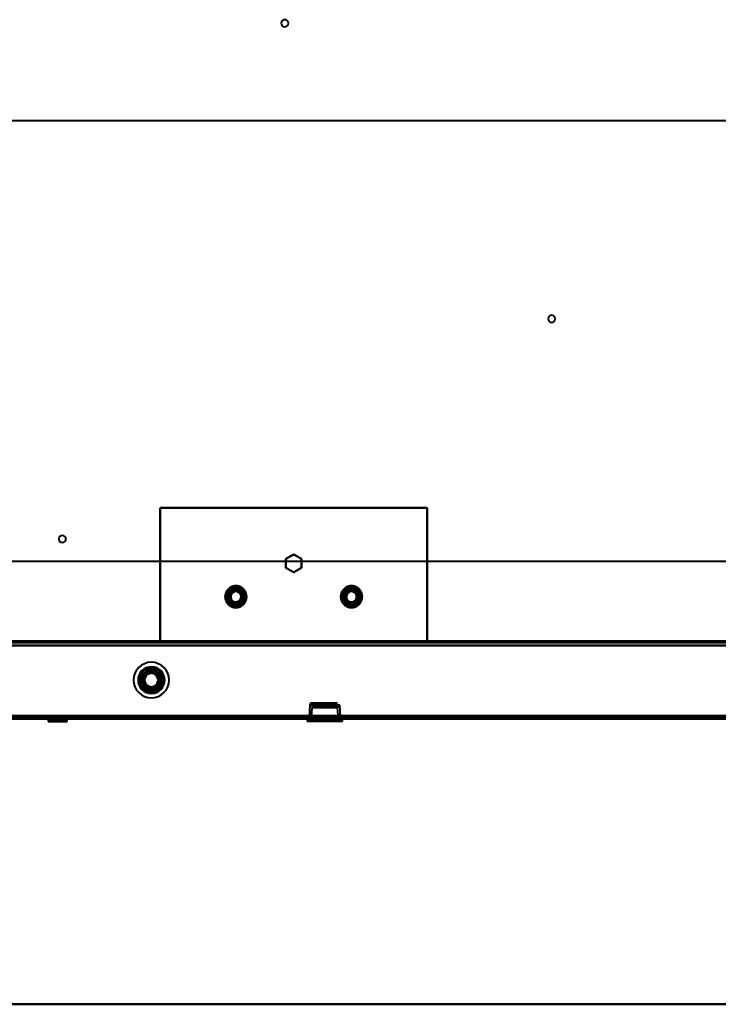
# Model space of a CAD drawing. Header units: millimetres. Extents: x -1352 to 2139, y -120 to 936.
# Tile 36 of 68: x 21 to 335, y 0 to 443. Entities that reach past the tile are written whole.
import ezdxf

# ---------------------------------------------------------------- set-up
doc = ezdxf.new("R2010")
doc.units = ezdxf.units.MM
doc.linetypes.add('Tiret point', pattern=[15.875, 6.35, -4.7625, 0, -4.7625])
for name, color, linetype, lineweight in [('A-FLOR-LEVL', 51, 'Continuous', 30), ('A-GENM', 13, 'Continuous', 40), ('G-IMPT', 8, 'Continuous', 40)]:
    doc.layers.add(name, color=color, linetype=linetype, lineweight=lineweight)

# ---------------------------------------------------------------- blocks, each defined once
blk = doc.blocks.new('NEXA 400 CALQUES_dwg-748074-Avant')
at = {"layer": 'G-IMPT'}
for p, q in [((572.61, 397.43), (-574.16, 397.43)), ((-574.16, 199.31), (572.61, 199.31)), ((498.9, 163.35), (-498.9, 163.35)), ((258.4, 163.35), (258.4, 162.85)), ((258.4, 163.35), (258.4, 162.85)), ((260, 163.35), (258.4, 163.35)), ((260, 163.35), (258.4, 163.35)), ((258.4, 163.35), (261.6, 163.35)), ((258.4, 163.35), (261.6, 163.35)), ((258.4, 163.35), (261.6, 163.35)), ((258.4, 163.35), (261.6, 163.35)), ((260, 162.85), (258.4, 162.85)), ((260, 162.85), (258.4, 162.85)), ((258.4, 162.85), (260, 162.85)), ((258.4, 162.85), (260, 162.85)), ((261.6, 163.35), (260, 163.35)), ((261.6, 163.35), (260, 163.35)), ((261.6, 163.35), (260, 163.35)), ((261.6, 163.35), (260, 163.35)), ((261.6, 162.85), (260, 162.85)), ((261.6, 162.85), (260, 162.85)), ((260, 162.85), (261.6, 162.85)), ((260, 162.85), (261.6, 162.85)), ((261.6, 162.85), (261.6, 163.35)), ((261.6, 162.85), (261.6, 163.35)), ((151.28, 134.59), (150.92, 129.37)), ((158, 134.59), (151.28, 134.59)), ((151.28, 134.59), (164.72, 134.59)), ((151.28, 134.59), (164.72, 134.59)), ((152.22, 133.59), (151.85, 128.35)), ((152.22, 133.59), (158, 133.59)), ((152.22, 133.59), (158, 133.59)), ((163.78, 133.59), (152.22, 133.59)), ((163.78, 133.59), (152.22, 133.59)), ((163.72, 135.52), (152.28, 135.52)), ((163.72, 135.52), (152.28, 135.52)), ((152.28, 135.52), (158, 135.52)), ((153.22, 134.52), (162.78, 134.52)), ((153.22, 134.52), (162.78, 134.52)), ((158, 134.52), (153.22, 134.52)), ((158, 134.52), (153.22, 134.52)), ((158, 135.52), (163.72, 135.52)), ((158, 135.52), (163.72, 135.52)), ((164.72, 134.59), (158, 134.59)), ((164.72, 134.59), (158, 134.59)), ((162.78, 134.52), (158, 134.52)), ((158, 133.59), (163.78, 133.59)), ((164.15, 128.35), (163.78, 133.59)), ((165.08, 129.37), (164.72, 134.59)), ((-498.9, 128.87), (498.9, 128.87)), ((34.63, 128.85), (34.63, 128.17)), ((34.63, 128.85), (37.88, 128.85)), ((37.88, 128.85), (34.63, 128.85)), ((41.13, 128.85), (36.26, 128.85)), ((37.88, 128.85), (41.13, 128.85)), ((39.51, 128.85), (37.88, 128.85)), ((41.13, 128.17), (41.13, 128.85)), ((158, 128.87), (150.12, 128.87)), ((158, 128.87), (150.12, 128.87)), ((150.12, 128.87), (150.12, 128.37)), ((150.12, 128.87), (165.87, 128.87)), ((150.12, 128.87), (165.87, 128.87)), ((150.88, 128.87), (150.85, 128.37)), ((150.88, 128.87), (165.12, 128.87)), ((150.88, 128.87), (165.12, 128.87)), ((165.12, 128.87), (150.88, 128.87)), ((165.12, 128.87), (150.88, 128.87)), ((150.92, 129.37), (165.08, 129.37)), ((150.92, 129.37), (165.08, 129.37)), ((165.08, 129.37), (150.92, 129.37)), ((165.08, 129.37), (150.92, 129.37)), ((165.87, 128.87), (158, 128.87)), ((165.15, 128.37), (165.12, 128.87)), ((165.87, 128.37), (165.87, 128.87)), ((-499.4, 128.37), (499.4, 128.37)), ((-218.4, 128.37), (534.4, 128.37)), ((33.63, 128.37), (33.63, 127.17)), ((33.63, 128.37), (40.01, 128.37)), ((40.01, 128.37), (33.63, 128.37)), ((34.63, 128.17), (33.63, 127.17)), ((33.63, 127.17), (40.01, 127.17)), ((40.01, 127.17), (33.63, 127.17)), ((34.63, 128.17), (39.51, 128.17)), ((39.51, 128.17), (34.63, 128.17)), ((35.76, 128.37), (42.13, 128.37)), ((42.13, 128.37), (35.76, 128.37)), ((35.76, 127.17), (42.13, 127.17)), ((42.13, 127.17), (35.76, 127.17)), ((36.26, 128.17), (41.13, 128.17)), ((41.13, 128.17), (36.26, 128.17)), ((42.13, 127.17), (41.13, 128.17)), ((42.13, 127.17), (42.13, 128.37)), ((150.05, 128.37), (150.05, 127.42)), ((165.95, 128.37), (150.05, 128.37)), ((165.95, 128.37), (150.05, 128.37)), ((150.05, 128.37), (165.95, 128.37)), ((150.05, 128.37), (165.95, 128.37)), ((150.05, 127.42), (165.95, 127.42)), ((150.05, 127.42), (165.95, 127.42)), ((165.95, 127.42), (150.05, 127.42)), ((165.95, 127.42), (150.05, 127.42)), ((150.12, 128.37), (158, 128.37)), ((165.87, 128.37), (150.12, 128.37)), ((165.87, 128.37), (150.12, 128.37)), ((165.15, 128.37), (150.85, 128.37)), ((165.15, 128.37), (150.85, 128.37)), ((150.85, 128.37), (165.15, 128.37)), ((150.85, 128.37), (165.15, 128.37)), ((150.85, 127.42), (158, 127.42)), ((150.85, 127.42), (158, 127.42)), ((165.15, 127.42), (150.85, 127.42)), ((165.15, 127.42), (150.85, 127.42)), ((151.85, 128.35), (164.15, 128.35)), ((151.85, 128.35), (164.15, 128.35)), ((158, 128.35), (151.85, 128.35)), ((158, 128.35), (151.85, 128.35)), ((158, 128.37), (165.87, 128.37)), ((158, 128.37), (165.87, 128.37)), ((164.15, 128.35), (158, 128.35)), ((158, 127.42), (165.15, 127.42)), ((165.95, 127.42), (165.95, 128.37))]:
    blk.add_line(p, q, dxfattribs=at)
at = {"layer": 'G-IMPT', "flags": 128}
for points in [[(204, 223.37), (174, 223.37), (144, 223.37), (114, 223.37), (84, 223.37)], [(84, 223.37), (84, 208.37), (84, 193.37), (84, 178.37), (84, 163.37)], [(84, 223.37), (114, 223.37), (144, 223.37), (174, 223.37), (204, 223.37)], [(204, 223.37), (174, 223.37), (144, 223.37), (114, 223.37), (84, 223.37)], [(84, 163.37), (84, 178.37), (84, 193.37), (84, 208.37), (84, 223.37)], [(84, 223.37), (84, 208.37), (84, 193.37), (84, 178.37), (84, 163.37)], [(84, 163.37), (84, 178.37), (84, 193.37), (84, 208.37), (84, 223.37)], [(84, 223.37), (114, 223.37), (144, 223.37), (174, 223.37), (204, 223.37)], [(204, 163.37), (204, 178.37), (204, 193.37), (204, 208.37), (204, 223.37)], [(204, 223.37), (204, 208.37), (204, 193.37), (204, 178.37), (204, 163.37)], [(204, 163.37), (204, 178.37), (204, 193.37), (204, 208.37), (204, 223.37)], [(204, 223.37), (204, 208.37), (204, 193.37), (204, 178.37), (204, 163.37)], [(144, 202.41), (143.12, 201.91), (142.25, 201.4), (141.37, 200.9), (140.5, 200.39)], [(144, 202.41), (143.12, 201.91), (142.25, 201.4), (141.37, 200.9), (140.5, 200.39)], [(140.5, 200.39), (141.37, 200.9), (142.25, 201.4), (143.12, 201.91), (144, 202.41)], [(140.5, 200.39), (141.37, 200.9), (142.25, 201.4), (143.12, 201.91), (144, 202.41)], [(140.5, 200.39), (140.5, 199.38), (140.5, 198.37), (140.5, 197.36), (140.5, 196.35)], [(140.5, 200.39), (140.5, 199.38), (140.5, 198.37), (140.5, 197.36), (140.5, 196.35)], [(140.5, 196.35), (140.5, 197.36), (140.5, 198.37), (140.5, 199.38), (140.5, 200.39)], [(140.5, 196.35), (140.5, 197.36), (140.5, 198.37), (140.5, 199.38), (140.5, 200.39)], [(147.5, 200.39), (146.62, 200.9), (145.75, 201.4), (144.87, 201.91), (144, 202.41)], [(147.5, 200.39), (146.62, 200.9), (145.75, 201.4), (144.87, 201.91), (144, 202.41)], [(144, 202.41), (144.87, 201.91), (145.75, 201.4), (146.62, 200.9), (147.5, 200.39)], [(144, 202.41), (144.87, 201.91), (145.75, 201.4), (146.62, 200.9), (147.5, 200.39)], [(147.5, 196.35), (147.5, 197.36), (147.5, 198.37), (147.5, 199.38), (147.5, 200.39)], [(147.5, 196.35), (147.5, 197.36), (147.5, 198.37), (147.5, 199.38), (147.5, 200.39)], [(147.5, 200.39), (147.5, 199.38), (147.5, 198.37), (147.5, 197.36), (147.5, 196.35)], [(147.5, 200.39), (147.5, 199.38), (147.5, 198.37), (147.5, 197.36), (147.5, 196.35)], [(140.5, 196.35), (141.37, 195.85), (142.25, 195.34), (143.12, 194.84), (144, 194.33)], [(140.5, 196.35), (141.37, 195.85), (142.25, 195.34), (143.12, 194.84), (144, 194.33)], [(144, 194.33), (143.12, 194.84), (142.25, 195.34), (141.37, 195.85), (140.5, 196.35)], [(144, 194.33), (143.12, 194.84), (142.25, 195.34), (141.37, 195.85), (140.5, 196.35)], [(144, 194.33), (144.87, 194.84), (145.75, 195.34), (146.62, 195.85), (147.5, 196.35)], [(144, 194.33), (144.87, 194.84), (145.75, 195.34), (146.62, 195.85), (147.5, 196.35)], [(147.5, 196.35), (146.62, 195.85), (145.75, 195.34), (144.87, 194.84), (144, 194.33)], [(147.5, 196.35), (146.62, 195.85), (145.75, 195.34), (144.87, 194.84), (144, 194.33)], [(122.24, 180.93), (122.33, 181.1), (122.42, 181.27), (122.5, 181.45), (122.57, 181.63), (122.64, 181.82), (122.7, 182), (122.75, 182.19), (122.79, 182.38), (122.83, 182.58), (122.85, 182.77), (122.87, 182.96), (122.89, 183.16), (122.89, 183.35), (122.89, 183.55), (122.88, 183.75), (122.86, 183.94), (122.83, 184.13), (122.8, 184.33), (122.75, 184.52), (122.7, 184.71), (122.65, 184.89), (122.58, 185.08), (122.51, 185.26), (122.43, 185.44), (122.35, 185.61), (122.25, 185.79), (122.15, 185.96), (122.05, 186.12), (121.93, 186.28), (121.81, 186.43), (121.69, 186.58), (121.56, 186.73), (121.42, 186.87), (121.28, 187), (121.13, 187.13), (120.98, 187.25), (120.82, 187.37), (120.66, 187.48), (120.49, 187.58), (120.32, 187.68), (120.15, 187.77), (119.97, 187.85), (119.79, 187.92), (119.61, 187.99), (119.42, 188.05), (119.23, 188.11), (119.04, 188.15), (118.85, 188.19), (118.66, 188.22), (118.46, 188.24), (118.27, 188.26), (118.07, 188.26), (117.87, 188.26), (117.68, 188.25), (117.48, 188.24), (117.29, 188.21), (117.1, 188.18), (116.91, 188.14), (116.72, 188.09), (116.53, 188.04), (116.34, 187.97), (116.16, 187.9), (115.98, 187.83), (115.8, 187.74), (115.63, 187.65), (115.46, 187.55), (115.3, 187.45), (115.14, 187.34), (114.98, 187.22), (114.83, 187.09), (114.68, 186.97), (114.54, 186.83), (114.41, 186.69), (114.28, 186.54), (114.15, 186.39), (114.03, 186.23), (113.92, 186.07), (113.82, 185.91), (113.76, 185.82)], [(118, 187.41), (117.12, 186.91), (116.25, 186.4), (115.37, 185.9), (114.5, 185.39)], [(114.5, 185.39), (115.37, 185.9), (116.25, 186.4), (117.12, 186.91), (118, 187.41)], [(118, 187.41), (117.12, 186.91), (116.25, 186.4), (115.37, 185.9), (114.5, 185.39)], [(118, 187.41), (117.12, 186.91), (116.25, 186.4), (115.37, 185.9), (114.5, 185.39)], [(114.5, 185.39), (115.37, 185.9), (116.25, 186.4), (117.12, 186.91), (118, 187.41)], [(114.5, 185.39), (115.37, 185.9), (116.25, 186.4), (117.12, 186.91), (118, 187.41)], [(121.5, 185.39), (120.62, 185.9), (119.75, 186.4), (118.87, 186.91), (118, 187.41)], [(118, 187.41), (118, 187.08), (118, 186.75), (118, 186.41), (118, 186.08)], [(118, 186.08), (118, 186.41), (118, 186.75), (118, 187.08), (118, 187.41)], [(118, 187.41), (118.87, 186.91), (119.75, 186.4), (120.62, 185.9), (121.5, 185.39)], [(121.5, 185.39), (120.62, 185.9), (119.75, 186.4), (118.87, 186.91), (118, 187.41)], [(121.5, 185.39), (120.62, 185.9), (119.75, 186.4), (118.87, 186.91), (118, 187.41)], [(118, 187.41), (118.87, 186.91), (119.75, 186.4), (120.62, 185.9), (121.5, 185.39)], [(118, 187.41), (118.87, 186.91), (119.75, 186.4), (120.62, 185.9), (121.5, 185.39)], [(174.24, 180.93), (174.33, 181.1), (174.42, 181.27), (174.5, 181.45), (174.57, 181.63), (174.64, 181.82), (174.7, 182), (174.75, 182.19), (174.79, 182.38), (174.83, 182.58), (174.85, 182.77), (174.87, 182.96), (174.89, 183.16), (174.89, 183.35), (174.89, 183.55), (174.88, 183.75), (174.86, 183.94), (174.83, 184.13), (174.8, 184.33), (174.75, 184.52), (174.7, 184.71), (174.65, 184.89), (174.58, 185.08), (174.51, 185.26), (174.43, 185.44), (174.35, 185.61), (174.25, 185.79), (174.15, 185.96), (174.05, 186.12), (173.93, 186.28), (173.81, 186.43), (173.69, 186.58), (173.56, 186.73), (173.42, 186.87), (173.28, 187), (173.13, 187.13), (172.98, 187.25), (172.82, 187.37), (172.66, 187.48), (172.49, 187.58), (172.32, 187.68), (172.15, 187.77), (171.97, 187.85), (171.79, 187.92), (171.61, 187.99), (171.42, 188.05), (171.23, 188.11), (171.04, 188.15), (170.85, 188.19), (170.66, 188.22), (170.46, 188.24), (170.27, 188.26), (170.07, 188.26), (169.87, 188.26), (169.68, 188.25), (169.48, 188.24), (169.29, 188.21), (169.1, 188.18), (168.91, 188.14), (168.72, 188.09), (168.53, 188.04), (168.34, 187.97), (168.16, 187.9), (167.98, 187.83), (167.8, 187.74), (167.63, 187.65), (167.46, 187.55), (167.3, 187.45), (167.14, 187.34), (166.98, 187.22), (166.83, 187.09), (166.68, 186.97), (166.54, 186.83), (166.41, 186.69), (166.28, 186.54), (166.15, 186.39), (166.03, 186.23), (165.92, 186.07), (165.82, 185.91), (165.76, 185.82)], [(170, 187.41), (169.12, 186.91), (168.25, 186.4), (167.37, 185.9), (166.5, 185.39)], [(166.5, 185.39), (167.37, 185.9), (168.25, 186.4), (169.12, 186.91), (170, 187.41)], [(170, 187.41), (169.12, 186.91), (168.25, 186.4), (167.37, 185.9), (166.5, 185.39)], [(170, 187.41), (169.12, 186.91), (168.25, 186.4), (167.37, 185.9), (166.5, 185.39)], [(166.5, 185.39), (167.37, 185.9), (168.25, 186.4), (169.12, 186.91), (170, 187.41)], [(166.5, 185.39), (167.37, 185.9), (168.25, 186.4), (169.12, 186.91), (170, 187.41)], [(173.5, 185.39), (172.62, 185.9), (171.75, 186.4), (170.87, 186.91), (170, 187.41)], [(170, 187.41), (170, 187.08), (170, 186.75), (170, 186.41), (170, 186.08)], [(170, 186.08), (170, 186.41), (170, 186.75), (170, 187.08), (170, 187.41)], [(170, 187.41), (170.87, 186.91), (171.75, 186.4), (172.62, 185.9), (173.5, 185.39)], [(173.5, 185.39), (172.62, 185.9), (171.75, 186.4), (170.87, 186.91), (170, 187.41)], [(173.5, 185.39), (172.62, 185.9), (171.75, 186.4), (170.87, 186.91), (170, 187.41)], [(170, 187.41), (170.87, 186.91), (171.75, 186.4), (172.62, 185.9), (173.5, 185.39)], [(170, 187.41), (170.87, 186.91), (171.75, 186.4), (172.62, 185.9), (173.5, 185.39)], [(113.76, 185.82), (113.67, 185.65), (113.58, 185.47), (113.5, 185.29), (113.43, 185.11), (113.36, 184.93), (113.3, 184.74), (113.25, 184.55), (113.21, 184.36), (113.17, 184.17), (113.15, 183.98), (113.13, 183.78), (113.11, 183.59), (113.11, 183.39), (113.11, 183.19), (113.12, 183), (113.14, 182.8), (113.17, 182.61), (113.2, 182.42), (113.25, 182.23), (113.3, 182.04), (113.35, 181.85), (113.42, 181.67), (113.49, 181.48), (113.57, 181.31), (113.65, 181.13), (113.75, 180.96), (113.85, 180.79), (113.95, 180.63), (114.07, 180.47), (114.19, 180.31), (114.31, 180.16), (114.44, 180.02), (114.58, 179.88), (114.72, 179.74), (114.87, 179.61), (115.02, 179.49), (115.18, 179.38), (115.34, 179.27), (115.51, 179.16), (115.68, 179.07), (115.85, 178.98), (116.03, 178.9), (116.21, 178.82), (116.39, 178.75), (116.58, 178.69), (116.77, 178.64), (116.96, 178.59), (117.15, 178.56), (117.34, 178.53), (117.54, 178.5), (117.73, 178.49), (117.93, 178.48), (118.13, 178.48), (118.32, 178.49), (118.52, 178.51), (118.71, 178.53), (118.9, 178.57), (119.09, 178.61), (119.28, 178.65), (119.47, 178.71), (119.66, 178.77), (119.84, 178.84), (120.02, 178.92), (120.2, 179), (120.37, 179.09), (120.54, 179.19), (120.7, 179.3), (120.86, 179.41), (121.02, 179.53), (121.17, 179.65), (121.32, 179.78), (121.46, 179.91), (121.59, 180.06), (121.72, 180.2), (121.85, 180.35), (121.97, 180.51), (122.08, 180.67), (122.18, 180.84), (122.24, 180.93)], [(114.5, 185.39), (114.79, 185.23), (115.08, 185.06), (115.37, 184.89), (115.65, 184.73)], [(115.65, 184.73), (115.37, 184.89), (115.08, 185.06), (114.79, 185.23), (114.5, 185.39)], [(114.5, 185.39), (114.5, 184.38), (114.5, 183.37), (114.5, 182.36), (114.5, 181.35)], [(114.5, 181.35), (114.5, 182.36), (114.5, 183.37), (114.5, 184.38), (114.5, 185.39)], [(114.5, 185.39), (114.5, 184.38), (114.5, 183.37), (114.5, 182.36), (114.5, 181.35)], [(114.5, 185.39), (114.5, 184.38), (114.5, 183.37), (114.5, 182.36), (114.5, 181.35)], [(114.5, 181.35), (114.5, 182.36), (114.5, 183.37), (114.5, 184.38), (114.5, 185.39)], [(114.5, 181.35), (114.5, 182.36), (114.5, 183.37), (114.5, 184.38), (114.5, 185.39)], [(114.5, 181.35), (114.79, 181.52), (115.08, 181.68), (115.37, 181.85), (115.65, 182.02)], [(115.65, 182.02), (115.37, 181.85), (115.08, 181.68), (114.79, 181.52), (114.5, 181.35)], [(121.5, 185.39), (121.21, 185.23), (120.92, 185.06), (120.63, 184.89), (120.35, 184.73)], [(120.35, 184.73), (120.63, 184.89), (120.92, 185.06), (121.21, 185.23), (121.5, 185.39)], [(121.5, 181.35), (121.21, 181.52), (120.92, 181.68), (120.63, 181.85), (120.35, 182.02)], [(120.35, 182.02), (120.63, 181.85), (120.92, 181.68), (121.21, 181.52), (121.5, 181.35)], [(121.5, 181.35), (121.5, 182.36), (121.5, 183.37), (121.5, 184.38), (121.5, 185.39)], [(121.5, 185.39), (121.5, 184.38), (121.5, 183.37), (121.5, 182.36), (121.5, 181.35)], [(121.5, 181.35), (121.5, 182.36), (121.5, 183.37), (121.5, 184.38), (121.5, 185.39)], [(121.5, 181.35), (121.5, 182.36), (121.5, 183.37), (121.5, 184.38), (121.5, 185.39)], [(121.5, 185.39), (121.5, 184.38), (121.5, 183.37), (121.5, 182.36), (121.5, 181.35)], [(121.5, 185.39), (121.5, 184.38), (121.5, 183.37), (121.5, 182.36), (121.5, 181.35)], [(165.76, 185.82), (165.67, 185.65), (165.58, 185.47), (165.5, 185.29), (165.43, 185.11), (165.36, 184.93), (165.3, 184.74), (165.25, 184.55), (165.21, 184.36), (165.17, 184.17), (165.15, 183.98), (165.13, 183.78), (165.11, 183.59), (165.11, 183.39), (165.11, 183.19), (165.12, 183), (165.14, 182.8), (165.17, 182.61), (165.2, 182.42), (165.25, 182.23), (165.3, 182.04), (165.35, 181.85), (165.42, 181.67), (165.49, 181.48), (165.57, 181.31), (165.65, 181.13), (165.75, 180.96), (165.85, 180.79), (165.95, 180.63), (166.07, 180.47), (166.19, 180.31), (166.31, 180.16), (166.44, 180.02), (166.58, 179.88), (166.72, 179.74), (166.87, 179.61), (167.02, 179.49), (167.18, 179.38), (167.34, 179.27), (167.51, 179.16), (167.68, 179.07), (167.85, 178.98), (168.03, 178.9), (168.21, 178.82), (168.39, 178.75), (168.58, 178.69), (168.77, 178.64), (168.96, 178.59), (169.15, 178.56), (169.34, 178.53), (169.54, 178.5), (169.73, 178.49), (169.93, 178.48), (170.13, 178.48), (170.32, 178.49), (170.52, 178.51), (170.71, 178.53), (170.9, 178.57), (171.09, 178.61), (171.28, 178.65), (171.47, 178.71), (171.66, 178.77), (171.84, 178.84), (172.02, 178.92), (172.2, 179), (172.37, 179.09), (172.54, 179.19), (172.7, 179.3), (172.86, 179.41), (173.02, 179.53), (173.17, 179.65), (173.32, 179.78), (173.46, 179.91), (173.59, 180.06), (173.72, 180.2), (173.85, 180.35), (173.97, 180.51), (174.08, 180.67), (174.18, 180.84), (174.24, 180.93)], [(166.5, 185.39), (166.79, 185.23), (167.08, 185.06), (167.37, 184.89), (167.65, 184.73)], [(167.65, 184.73), (167.37, 184.89), (167.08, 185.06), (166.79, 185.23), (166.5, 185.39)], [(166.5, 185.39), (166.5, 184.38), (166.5, 183.37), (166.5, 182.36), (166.5, 181.35)], [(166.5, 181.35), (166.5, 182.36), (166.5, 183.37), (166.5, 184.38), (166.5, 185.39)], [(166.5, 185.39), (166.5, 184.38), (166.5, 183.37), (166.5, 182.36), (166.5, 181.35)], [(166.5, 185.39), (166.5, 184.38), (166.5, 183.37), (166.5, 182.36), (166.5, 181.35)], [(166.5, 181.35), (166.5, 182.36), (166.5, 183.37), (166.5, 184.38), (166.5, 185.39)], [(166.5, 181.35), (166.5, 182.36), (166.5, 183.37), (166.5, 184.38), (166.5, 185.39)], [(166.5, 181.35), (166.79, 181.52), (167.08, 181.68), (167.37, 181.85), (167.65, 182.02)], [(167.65, 182.02), (167.37, 181.85), (167.08, 181.68), (166.79, 181.52), (166.5, 181.35)], [(173.5, 185.39), (173.21, 185.23), (172.92, 185.06), (172.63, 184.89), (172.35, 184.73)], [(172.35, 184.73), (172.63, 184.89), (172.92, 185.06), (173.21, 185.23), (173.5, 185.39)], [(173.5, 181.35), (173.21, 181.52), (172.92, 181.68), (172.63, 181.85), (172.35, 182.02)], [(172.35, 182.02), (172.63, 181.85), (172.92, 181.68), (173.21, 181.52), (173.5, 181.35)], [(173.5, 181.35), (173.5, 182.36), (173.5, 183.37), (173.5, 184.38), (173.5, 185.39)], [(173.5, 185.39), (173.5, 184.38), (173.5, 183.37), (173.5, 182.36), (173.5, 181.35)], [(173.5, 181.35), (173.5, 182.36), (173.5, 183.37), (173.5, 184.38), (173.5, 185.39)], [(173.5, 181.35), (173.5, 182.36), (173.5, 183.37), (173.5, 184.38), (173.5, 185.39)], [(173.5, 185.39), (173.5, 184.38), (173.5, 183.37), (173.5, 182.36), (173.5, 181.35)], [(173.5, 185.39), (173.5, 184.38), (173.5, 183.37), (173.5, 182.36), (173.5, 181.35)], [(114.5, 181.35), (115.37, 180.85), (116.25, 180.34), (117.12, 179.84), (118, 179.33)], [(118, 179.33), (117.12, 179.84), (116.25, 180.34), (115.37, 180.85), (114.5, 181.35)], [(114.5, 181.35), (115.37, 180.85), (116.25, 180.34), (117.12, 179.84), (118, 179.33)], [(114.5, 181.35), (115.37, 180.85), (116.25, 180.34), (117.12, 179.84), (118, 179.33)], [(118, 179.33), (117.12, 179.84), (116.25, 180.34), (115.37, 180.85), (114.5, 181.35)], [(118, 179.33), (117.12, 179.84), (116.25, 180.34), (115.37, 180.85), (114.5, 181.35)], [(118, 179.33), (118.87, 179.84), (119.75, 180.34), (120.62, 180.85), (121.5, 181.35)], [(121.5, 181.35), (120.62, 180.85), (119.75, 180.34), (118.87, 179.84), (118, 179.33)], [(118, 179.33), (118.87, 179.84), (119.75, 180.34), (120.62, 180.85), (121.5, 181.35)], [(118, 179.33), (118.87, 179.84), (119.75, 180.34), (120.62, 180.85), (121.5, 181.35)], [(121.5, 181.35), (120.62, 180.85), (119.75, 180.34), (118.87, 179.84), (118, 179.33)], [(121.5, 181.35), (120.62, 180.85), (119.75, 180.34), (118.87, 179.84), (118, 179.33)], [(118, 180.66), (118, 180.33), (118, 180), (118, 179.66), (118, 179.33)], [(118, 179.33), (118, 179.66), (118, 180), (118, 180.33), (118, 180.66)], [(166.5, 181.35), (167.37, 180.85), (168.25, 180.34), (169.12, 179.84), (170, 179.33)], [(170, 179.33), (169.12, 179.84), (168.25, 180.34), (167.37, 180.85), (166.5, 181.35)], [(166.5, 181.35), (167.37, 180.85), (168.25, 180.34), (169.12, 179.84), (170, 179.33)], [(166.5, 181.35), (167.37, 180.85), (168.25, 180.34), (169.12, 179.84), (170, 179.33)], [(170, 179.33), (169.12, 179.84), (168.25, 180.34), (167.37, 180.85), (166.5, 181.35)], [(170, 179.33), (169.12, 179.84), (168.25, 180.34), (167.37, 180.85), (166.5, 181.35)], [(170, 179.33), (170.87, 179.84), (171.75, 180.34), (172.62, 180.85), (173.5, 181.35)], [(173.5, 181.35), (172.62, 180.85), (171.75, 180.34), (170.87, 179.84), (170, 179.33)], [(170, 179.33), (170.87, 179.84), (171.75, 180.34), (172.62, 180.85), (173.5, 181.35)], [(170, 179.33), (170.87, 179.84), (171.75, 180.34), (172.62, 180.85), (173.5, 181.35)], [(173.5, 181.35), (172.62, 180.85), (171.75, 180.34), (170.87, 179.84), (170, 179.33)], [(173.5, 181.35), (172.62, 180.85), (171.75, 180.34), (170.87, 179.84), (170, 179.33)], [(170, 180.66), (170, 180.33), (170, 180), (170, 179.66), (170, 179.33)], [(170, 179.33), (170, 179.66), (170, 180), (170, 180.33), (170, 180.66)], [(-499.4, 161.37), (-249.7, 161.37), (0, 161.37), (249.7, 161.37), (499.4, 161.37)], [(499.4, 161.37), (249.7, 161.37), (0, 161.37), (-249.7, 161.37), (-499.4, 161.37)], [(-498.9, 163.35), (-249.45, 163.35), (0, 163.35), (249.45, 163.35), (498.9, 163.35)], [(498.9, 163.35), (249.45, 163.35), (0, 163.35), (-249.45, 163.35), (-498.9, 163.35)], [(498.9, 163.35), (249.45, 163.35), (0, 163.35), (-249.45, 163.35), (-498.9, 163.35)], [(-498.9, 163.35), (-249.45, 163.35), (0, 163.35), (249.45, 163.35), (498.9, 163.35)], [(498.9, 162.75), (249.45, 162.75), (0, 162.75), (-249.45, 162.75), (-498.9, 162.75)], [(-498.9, 162.75), (-249.45, 162.75), (0, 162.75), (249.45, 162.75), (498.9, 162.75)], [(-498.9, 162.75), (-249.45, 162.75), (0, 162.75), (249.45, 162.75), (498.9, 162.75)], [(498.9, 162.75), (249.45, 162.75), (0, 162.75), (-249.45, 162.75), (-498.9, 162.75)], [(-498.9, 161.37), (-249.45, 161.37), (0, 161.37), (249.45, 161.37), (498.9, 161.37)], [(498.9, 161.37), (249.45, 161.37), (0, 161.37), (-249.45, 161.37), (-498.9, 161.37)], [(-498.9, 161.37), (-249.45, 161.37), (0, 161.37), (249.45, 161.37), (498.9, 161.37)], [(-498.9, 161.37), (-249.45, 161.37), (0, 161.37), (249.45, 161.37), (498.9, 161.37)], [(498.9, 161.37), (249.45, 161.37), (0, 161.37), (-249.45, 161.37), (-498.9, 161.37)], [(498.9, 161.37), (249.45, 161.37), (0, 161.37), (-249.45, 161.37), (-498.9, 161.37)], [(84, 163.37), (114, 163.37), (144, 163.37), (174, 163.37), (204, 163.37)], [(204, 163.37), (174, 163.37), (144, 163.37), (114, 163.37), (84, 163.37)], [(84, 163.37), (114, 163.37), (144, 163.37), (174, 163.37), (204, 163.37)], [(204, 163.37), (174, 163.37), (144, 163.37), (114, 163.37), (84, 163.37)], [(77.98, 149.37), (77.47, 148.5), (76.97, 147.62), (76.46, 146.75), (75.96, 145.87)], [(77.98, 149.37), (77.47, 148.5), (76.97, 147.62), (76.46, 146.75), (75.96, 145.87)], [(75.96, 145.87), (76.46, 146.75), (76.97, 147.62), (77.47, 148.5), (77.98, 149.37)], [(75.96, 145.87), (76.46, 146.75), (76.97, 147.62), (77.47, 148.5), (77.98, 149.37)], [(82.02, 149.37), (81.01, 149.37), (80, 149.37), (78.99, 149.37), (77.98, 149.37)], [(82.02, 149.37), (81.01, 149.37), (80, 149.37), (78.99, 149.37), (77.98, 149.37)], [(77.98, 149.37), (78.99, 149.37), (80, 149.37), (81.01, 149.37), (82.02, 149.37)], [(77.98, 149.37), (78.99, 149.37), (80, 149.37), (81.01, 149.37), (82.02, 149.37)], [(84.04, 145.87), (83.54, 146.75), (83.03, 147.62), (82.53, 148.5), (82.02, 149.37)], [(84.04, 145.87), (83.54, 146.75), (83.03, 147.62), (82.53, 148.5), (82.02, 149.37)], [(82.02, 149.37), (82.53, 148.5), (83.03, 147.62), (83.54, 146.75), (84.04, 145.87)], [(82.02, 149.37), (82.53, 148.5), (83.03, 147.62), (83.54, 146.75), (84.04, 145.87)], [(75.96, 145.87), (76.46, 145), (76.97, 144.12), (77.47, 143.25), (77.98, 142.37)], [(75.96, 145.87), (76.46, 145), (76.97, 144.12), (77.47, 143.25), (77.98, 142.37)], [(77.98, 142.37), (77.47, 143.25), (76.97, 144.12), (76.46, 145), (75.96, 145.87)], [(77.98, 142.37), (77.47, 143.25), (76.97, 144.12), (76.46, 145), (75.96, 145.87)], [(77.98, 142.37), (78.99, 142.37), (80, 142.37), (81.01, 142.37), (82.02, 142.37)], [(77.98, 142.37), (78.99, 142.37), (80, 142.37), (81.01, 142.37), (82.02, 142.37)], [(82.02, 142.37), (81.01, 142.37), (80, 142.37), (78.99, 142.37), (77.98, 142.37)], [(82.02, 142.37), (81.01, 142.37), (80, 142.37), (78.99, 142.37), (77.98, 142.37)], [(82.02, 142.37), (82.53, 143.25), (83.03, 144.12), (83.54, 145), (84.04, 145.87)], [(82.02, 142.37), (82.53, 143.25), (83.03, 144.12), (83.54, 145), (84.04, 145.87)], [(84.04, 145.87), (83.54, 145), (83.03, 144.12), (82.53, 143.25), (82.02, 142.37)], [(84.04, 145.87), (83.54, 145), (83.03, 144.12), (82.53, 143.25), (82.02, 142.37)], [(152.27, 135.52), (152.1, 135.51), (151.95, 135.46), (151.82, 135.41), (151.6, 135.26), (151.47, 135.11), (151.39, 134.98), (151.32, 134.78), (151.28, 134.59)], [(162.8, 134.52), (162.97, 134.51), (163.12, 134.46), (163.25, 134.41), (163.46, 134.26), (163.6, 134.11), (163.67, 133.98), (163.75, 133.78), (163.78, 133.59)], [(-499.4, 128.97), (-249.7, 128.97), (0, 128.97), (249.7, 128.97), (499.4, 128.97)], [(499.4, 128.97), (249.7, 128.97), (0, 128.97), (-249.7, 128.97), (-499.4, 128.97)], [(-499.4, 128.97), (-249.7, 128.97), (0, 128.97), (249.7, 128.97), (499.4, 128.97)], [(499.4, 128.97), (249.7, 128.97), (0, 128.97), (-249.7, 128.97), (-499.4, 128.97)], [(499.4, 128.97), (249.7, 128.97), (0, 128.97), (-249.7, 128.97), (-499.4, 128.97)], [(-499.4, 128.97), (-249.7, 128.97), (0, 128.97), (249.7, 128.97), (499.4, 128.97)], [(-499.4, 128.97), (-249.7, 128.97), (0, 128.97), (249.7, 128.97), (499.4, 128.97)], [(-499.4, 128.97), (-249.7, 128.97), (0, 128.97), (249.7, 128.97), (499.4, 128.97)], [(499.4, 128.97), (249.7, 128.97), (0, 128.97), (-249.7, 128.97), (-499.4, 128.97)], [(-499.4, 128.87), (-249.7, 128.87), (0, 128.87), (249.7, 128.87), (499.4, 128.87)], [(499.4, 128.87), (249.7, 128.87), (0, 128.87), (-249.7, 128.87), (-499.4, 128.87)], [(499.4, 128.87), (249.7, 128.87), (0, 128.87), (-249.7, 128.87), (-499.4, 128.87)], [(-499, 129.37), (-249.5, 129.37), (0, 129.37), (249.5, 129.37), (499, 129.37)], [(499, 129.37), (249.5, 129.37), (0, 129.37), (-249.5, 129.37), (-499, 129.37)], [(499, 128.87), (249.5, 128.87), (0, 128.87), (-249.5, 128.87), (-499, 128.87)], [(-499, 128.87), (-249.5, 128.87), (0, 128.87), (249.5, 128.87), (499, 128.87)], [(499, 128.87), (249.5, 128.87), (0, 128.87), (-249.5, 128.87), (-499, 128.87)], [(-499, 128.87), (-249.5, 128.87), (0, 128.87), (249.5, 128.87), (499, 128.87)], [(-498.9, 129.85), (-249.45, 129.85), (0, 129.85), (249.45, 129.85), (498.9, 129.85)], [(498.9, 129.85), (249.45, 129.85), (0, 129.85), (-249.45, 129.85), (-498.9, 129.85)], [(498.9, 129.85), (249.45, 129.85), (0, 129.85), (-249.45, 129.85), (-498.9, 129.85)], [(-498.9, 129.85), (-249.45, 129.85), (0, 129.85), (249.45, 129.85), (498.9, 129.85)], [(-498.9, 129.85), (-249.45, 129.85), (0, 129.85), (249.45, 129.85), (498.9, 129.85)], [(498.9, 129.85), (249.45, 129.85), (0, 129.85), (-249.45, 129.85), (-498.9, 129.85)], [(498.9, 129.85), (249.45, 129.85), (0, 129.85), (-249.45, 129.85), (-498.9, 129.85)], [(-498.9, 129.85), (-249.45, 129.85), (0, 129.85), (249.45, 129.85), (498.9, 129.85)], [(498.9, 129.47), (249.45, 129.47), (0, 129.47), (-249.45, 129.47), (-498.9, 129.47)], [(-498.9, 129.47), (-249.45, 129.47), (0, 129.47), (249.45, 129.47), (498.9, 129.47)], [(498.9, 129.37), (249.45, 129.37), (0, 129.37), (-249.45, 129.37), (-498.9, 129.37)], [(-498.9, 129.37), (-249.45, 129.37), (0, 129.37), (249.45, 129.37), (498.9, 129.37)], [(-498.9, 128.87), (-249.45, 128.87), (0, 128.87), (249.45, 128.87), (498.9, 128.87)], [(498.9, 128.87), (249.45, 128.87), (0, 128.87), (-249.45, 128.87), (-498.9, 128.87)], [(-498.9, 128.87), (-249.45, 128.87), (0, 128.87), (249.45, 128.87), (498.9, 128.87)], [(498.9, 128.87), (249.45, 128.87), (0, 128.87), (-249.45, 128.87), (-498.9, 128.87)], [(-498.9, 128.87), (-249.45, 128.87), (0, 128.87), (249.45, 128.87), (498.9, 128.87)], [(498.9, 128.87), (249.45, 128.87), (0, 128.87), (-249.45, 128.87), (-498.9, 128.87)], [(534.4, 128.97), (346.2, 128.97), (158, 128.97), (-30.2, 128.97), (-218.4, 128.97)], [(534.4, 128.97), (346.2, 128.97), (158, 128.97), (-30.2, 128.97), (-218.4, 128.97)], [(-218.4, 128.97), (-30.2, 128.97), (158, 128.97), (346.2, 128.97), (534.4, 128.97)], [(-218.4, 128.87), (-30.2, 128.87), (158, 128.87), (346.2, 128.87), (534.4, 128.87)], [(-217.9, 129.47), (-29.95, 129.47), (158, 129.47), (345.95, 129.47), (533.9, 129.47)], [(533.9, 129.47), (345.95, 129.47), (158, 129.47), (-29.95, 129.47), (-217.9, 129.47)], [(-217.9, 129.47), (-29.95, 129.47), (158, 129.47), (345.95, 129.47), (533.9, 129.47)], [(533.9, 129.37), (345.95, 129.37), (158, 129.37), (-29.95, 129.37), (-217.9, 129.37)], [(533.9, 129.37), (345.95, 129.37), (158, 129.37), (-29.95, 129.37), (-217.9, 129.37)], [(-217.9, 129.37), (-29.95, 129.37), (158, 129.37), (345.95, 129.37), (533.9, 129.37)], [(533.9, 128.87), (345.95, 128.87), (158, 128.87), (-29.95, 128.87), (-217.9, 128.87)], [(-217.9, 128.87), (-29.95, 128.87), (158, 128.87), (345.95, 128.87), (533.9, 128.87)], [(533.9, 128.87), (345.95, 128.87), (158, 128.87), (-29.95, 128.87), (-217.9, 128.87)], [(-217.9, 128.87), (-29.95, 128.87), (158, 128.87), (345.95, 128.87), (533.9, 128.87)], [(-217.9, 128.87), (-29.95, 128.87), (158, 128.87), (345.95, 128.87), (533.9, 128.87)], [(533.9, 128.87), (345.95, 128.87), (158, 128.87), (-29.95, 128.87), (-217.9, 128.87)], [(499.4, 128.37), (249.7, 128.37), (0, 128.37), (-249.7, 128.37), (-499.4, 128.37)], [(-499.4, 128.37), (-249.7, 128.37), (0, 128.37), (249.7, 128.37), (499.4, 128.37)], [(-355.2, 128.37), (-177.6, 128.37), (0, 128.37), (177.6, 128.37), (355.2, 128.37)], [(355.2, 128.37), (177.6, 128.37), (0, 128.37), (-177.6, 128.37), (-355.2, 128.37)], [(355.2, 128.37), (177.6, 128.37), (0, 128.37), (-177.6, 128.37), (-355.2, 128.37)], [(355.2, 128.37), (177.6, 128.37), (0, 128.37), (-177.6, 128.37), (-355.2, 128.37)], [(-355.2, 128.37), (-177.6, 128.37), (0, 128.37), (177.6, 128.37), (355.2, 128.37)], [(-355.2, 128.37), (-177.6, 128.37), (0, 128.37), (177.6, 128.37), (355.2, 128.37)], [(534.4, 128.37), (346.2, 128.37), (158, 128.37), (-30.2, 128.37), (-218.4, 128.37)], [(-218.4, 128.37), (-30.2, 128.37), (158, 128.37), (346.2, 128.37), (534.4, 128.37)], [(534.4, 128.37), (346.2, 128.37), (158, 128.37), (-30.2, 128.37), (-218.4, 128.37)], [(-218.4, 128.37), (-30.2, 128.37), (158, 128.37), (346.2, 128.37), (534.4, 128.37)], [(164.15, 128.35), (164.18, 128.18), (164.23, 128.03), (164.3, 127.9), (164.46, 127.69), (164.62, 127.57), (164.76, 127.5), (164.96, 127.44), (165.13, 127.42)]]:
    blk.add_lwpolyline(points, dxfattribs=at)
at = {"layer": 'G-IMPT'}
for centre, radius, start, end in [((140, 441.37), 1.6, 90, 270), ((140, 441.37), 1.6, 90, 270), ((140, 441.37), 1.6, 90, 270), ((140, 441.37), 1.6, 0, 180), ((140, 441.37), 1.6, 180, 0), ((140, 441.37), 1.6, 270, 90), ((140, 441.37), 1.6, 270, 90), ((140, 441.37), 1.6, 0, 90), ((140, 441.37), 1.6, 270, 0), ((260, 308.37), 1.6, 90, 270), ((260, 308.37), 1.6, 90, 270), ((260, 308.37), 1.6, 90, 270), ((260, 308.37), 1.6, 0, 180), ((260, 308.37), 1.6, 180, 0), ((260, 308.37), 1.6, 270, 90), ((260, 308.37), 1.6, 270, 90), ((260, 308.37), 1.6, 0, 90), ((260, 308.37), 1.6, 270, 0), ((40, 209.35), 1.6, 90, 270), ((40, 209.35), 1.6, 90, 270), ((40, 209.35), 1.6, 90, 270), ((40, 209.35), 1.6, 0, 180), ((40, 209.35), 1.6, 180, 0), ((40, 209.35), 1.6, 270, 90), ((40, 209.35), 1.6, 270, 90), ((40, 209.35), 1.6, 0, 90), ((40, 209.35), 1.6, 270, 0), ((118, 183.37), 4.25, 330, 150), ((118, 183.37), 4.25, 330, 150), ((118, 183.37), 4.25, 330, 150), ((118, 183.37), 4.25, 330, 150), ((118, 183.37), 4.1, 60, 150), ((118, 183.37), 4.1, 60, 150), ((118, 183.37), 3.25, 60, 240), ((118, 183.37), 3, 60, 240), ((118, 183.37), 3, 60, 240), ((118, 183.37), 3, 60, 240), ((118, 183.37), 3.25, 60, 150), ((118, 183.37), 3.25, 330, 150), ((118, 183.37), 3.25, 330, 150), ((118, 183.37), 3, 330, 150), ((118, 183.37), 3.25, 240, 60), ((118, 183.37), 3.25, 330, 60), ((118, 183.37), 4.1, 330, 60), ((118, 183.37), 4.1, 330, 60), ((170, 183.37), 4.25, 330, 150), ((170, 183.37), 4.25, 330, 150), ((170, 183.37), 4.25, 330, 150), ((170, 183.37), 4.25, 330, 150), ((170, 183.37), 4.1, 60, 150), ((170, 183.37), 4.1, 60, 150), ((170, 183.37), 3.25, 60, 240), ((170, 183.37), 3, 60, 240), ((170, 183.37), 3, 60, 240), ((170, 183.37), 3, 60, 240), ((170, 183.37), 3.25, 60, 150), ((170, 183.37), 3.25, 330, 150), ((170, 183.37), 3.25, 330, 150), ((170, 183.37), 3, 330, 150), ((170, 183.37), 3.25, 240, 60), ((170, 183.37), 3.25, 330, 60), ((170, 183.37), 4.1, 330, 60), ((170, 183.37), 4.1, 330, 60), ((118, 183.37), 4.25, 150, 330), ((118, 183.37), 4.25, 150, 330), ((118, 183.37), 4.25, 150, 330), ((118, 183.37), 4.25, 150, 330), ((118, 183.37), 4.1, 150, 330), ((118, 183.37), 4.1, 150, 330), ((118, 183.37), 3.25, 150, 330), ((118, 183.37), 3.25, 150, 330), ((118, 183.37), 3.25, 150, 330), ((118, 183.37), 3, 150, 330), ((118, 183.37), 2.55, 150, 330), ((118, 183.37), 2.55, 150, 330), ((118, 183.37), 2.55, 150, 330), ((118, 183.37), 2.55, 150, 330), ((118, 183.37), 2.33, 5.716, 185.716), ((118, 183.37), 2.33, 5.716, 185.716), ((118, 183.37), 2.33, 5.716, 185.716), ((118, 183.37), 2.33, 5.716, 185.716), ((118, 183.37), 2.33, 185.716, 5.716), ((118, 183.37), 2.33, 185.716, 5.716), ((118, 183.37), 2.33, 185.716, 5.716), ((118, 183.37), 2.33, 185.716, 5.716), ((118, 183.37), 2.55, 330, 150), ((118, 183.37), 2.55, 330, 150), ((118, 183.37), 2.55, 330, 150), ((118, 183.37), 2.55, 330, 150), ((118, 183.37), 3, 240, 60), ((118, 183.37), 3, 240, 60), ((118, 183.37), 3, 240, 330), ((118, 183.37), 3, 330, 60), ((170, 183.37), 4.25, 150, 330), ((170, 183.37), 4.25, 150, 330), ((170, 183.37), 4.25, 150, 330), ((170, 183.37), 4.25, 150, 330), ((170, 183.37), 4.1, 150, 330), ((170, 183.37), 4.1, 150, 330), ((170, 183.37), 3.25, 150, 330), ((170, 183.37), 3.25, 150, 330), ((170, 183.37), 3.25, 150, 330), ((170, 183.37), 3, 150, 330), ((170, 183.37), 2.55, 150, 330), ((170, 183.37), 2.55, 150, 330), ((170, 183.37), 2.55, 150, 330), ((170, 183.37), 2.55, 150, 330), ((170, 183.37), 2.33, 5.716, 185.716), ((170, 183.37), 2.33, 5.716, 185.716), ((170, 183.37), 2.33, 5.716, 185.716), ((170, 183.37), 2.33, 5.716, 185.716), ((170, 183.37), 2.33, 185.716, 5.716), ((170, 183.37), 2.33, 185.716, 5.716), ((170, 183.37), 2.33, 185.716, 5.716), ((170, 183.37), 2.33, 185.716, 5.716), ((170, 183.37), 2.55, 330, 150), ((170, 183.37), 2.55, 330, 150), ((170, 183.37), 2.55, 330, 150), ((170, 183.37), 2.55, 330, 150), ((170, 183.37), 3, 240, 60), ((170, 183.37), 3, 240, 60), ((170, 183.37), 3, 240, 330), ((170, 183.37), 3, 330, 60), ((80, 145.87), 8, 360, 180), ((80, 145.87), 8, 360, 180), ((80, 145.87), 8, 0, 180), ((80, 145.87), 8, 90, 270), ((80, 145.87), 8, 90, 270), ((80, 145.87), 8, 360, 180), ((80, 145.87), 8, 90, 270), ((80, 145.87), 8, 90, 270), ((80, 145.87), 6, 0, 180), ((80, 145.87), 6, 0, 180), ((80, 145.87), 6, 0, 180), ((80, 145.87), 6, 360, 180), ((80, 145.87), 6, 360, 180), ((80, 145.87), 6, 360, 180), ((80, 145.87), 6, 360, 180), ((80, 145.87), 5.97, 90, 270), ((80, 145.87), 5.97, 90, 270), ((80, 145.87), 5.97, 90, 270), ((80, 145.87), 5.47, 90, 270), ((80, 145.87), 5.47, 90, 270), ((80, 145.87), 8, 360, 90), ((80, 145.87), 8, 0, 90), ((80, 145.87), 8, 360, 90), ((80, 145.87), 8, 0, 90), ((80, 145.87), 5.98, 270, 90), ((80, 145.87), 5.97, 270, 90), ((80, 145.87), 5.98, 270, 90), ((80, 145.87), 5.48, 270, 90), ((80, 145.87), 5.48, 270, 90), ((80, 145.87), 4.7, 90, 270), ((80, 145.87), 4.7, 90, 270), ((80, 145.87), 4.5, 360, 180), ((80, 145.87), 4.5, 90, 270), ((80, 145.87), 4.5, 90, 270), ((80, 145.87), 4.5, 90, 270), ((80, 145.87), 4.5, 90, 270), ((80, 145.87), 4.5, 90, 180), ((80, 145.87), 4.5, 90, 270), ((80, 145.87), 4.5, 0, 180), ((80, 145.87), 4.25, 0, 180), ((80, 145.87), 4.25, 0, 180), ((80, 145.87), 4.25, 0, 180), ((80, 145.87), 4.25, 360, 180), ((80, 145.87), 4, 90, 270), ((80, 145.87), 4, 90, 255.2828), ((80, 145.87), 4, 75.2828, 255.2828), ((80, 145.87), 4, 75.2828, 255.2828), ((80, 145.87), 4, 90, 270), ((80, 145.87), 4, 75.2828, 180), ((80, 145.87), 4, 75.2828, 255.2828), ((80, 145.87), 4, 75.2828, 180), ((80, 145.87), 3.5, 75.2828, 255.2828), ((80, 145.87), 3.5, 75.2828, 255.2828), ((80, 145.87), 3.25, 360, 180), ((80, 145.87), 3.25, 0, 180), ((80, 145.87), 3.25, 360, 180), ((80, 145.87), 3.25, 0, 180), ((80, 145.87), 3.05, 90, 270), ((80, 145.87), 3.05, 75.2828, 255.2828), ((80, 145.87), 3.05, 75.2828, 255.2828), ((80, 145.87), 3.05, 75.2828, 255.2828), ((80, 145.87), 3.05, 90, 255.2828), ((80, 145.87), 3.05, 90, 270), ((80, 145.87), 3.05, 165.2828, 345.2828), ((80, 145.87), 3.05, 165.2828, 345.2828), ((80, 145.87), 3.05, 345.2828, 165.2828), ((80, 145.87), 3.05, 345.2828, 165.2828), ((80, 145.87), 4, 255.2828, 75.2828), ((80, 145.87), 4, 255.2828, 75.2828), ((80, 145.87), 4, 255.2828, 75.2828), ((80, 145.87), 4, 255.2828, 75.2828), ((80, 145.87), 4, 255.2828, 75.2828), ((80, 145.87), 3.5, 255.2828, 75.2828), ((80, 145.87), 3.5, 255.2828, 75.2828), ((80, 145.87), 3.05, 255.2828, 75.2828), ((80, 145.87), 4.7, 270, 90), ((80, 145.87), 4.7, 270, 90), ((80, 145.87), 4.5, 270, 90), ((80, 145.87), 4.5, 0, 90), ((80, 145.87), 4.5, 270, 90), ((80, 145.87), 4.5, 270, 90), ((80, 145.87), 4.5, 270, 90), ((80, 145.87), 4.5, 270, 90), ((80, 145.87), 4, 270, 90), ((80, 145.87), 4, 75.2828, 90), ((80, 145.87), 4, 270, 90), ((80, 145.87), 4, 270, 75.2828), ((80, 145.87), 3.05, 270, 90), ((80, 145.87), 3.05, 75.2828, 90), ((80, 145.87), 3.05, 270, 90), ((80, 145.87), 3.05, 270, 75.2828), ((80, 145.87), 3.05, 345.2828, 75.2828), ((80, 145.87), 3.05, 345.2828, 75.2828), ((80, 145.87), 8, 180, 0), ((80, 145.87), 8, 180, 360), ((80, 145.87), 8, 180, 0), ((80, 145.87), 8, 180, 360), ((80, 145.87), 6, 180, 0), ((80, 145.87), 6, 180, 0), ((80, 145.87), 6, 180, 0), ((80, 145.87), 6, 180, 0), ((80, 145.87), 6, 180, 360), ((80, 145.87), 6, 180, 360), ((80, 145.87), 6, 180, 360), ((80, 145.87), 4.5, 180, 0), ((80, 145.87), 4.5, 180, 270), ((80, 145.87), 4.5, 180, 0), ((80, 145.87), 4.25, 180, 360), ((80, 145.87), 4.25, 180, 360), ((80, 145.87), 4.25, 180, 0), ((80, 145.87), 4.25, 180, 360), ((80, 145.87), 4, 180, 255.2828), ((80, 145.87), 4, 180, 255.2828), ((80, 145.87), 3.25, 180, 0), ((80, 145.87), 3.25, 180, 360), ((80, 145.87), 3.25, 180, 0), ((80, 145.87), 3.25, 180, 0), ((80, 145.87), 4, 255.2828, 270), ((80, 145.87), 3.05, 255.2828, 345.2828), ((80, 145.87), 3.05, 255.2828, 345.2828), ((80, 145.87), 3.05, 255.2828, 270), ((80, 145.87), 8, 270, 0), ((80, 145.87), 8, 270, 0), ((80, 145.87), 4.5, 270, 0), ((80, 145.87), 8, 270, 0), ((80, 145.87), 8, 270, 0)]:
    blk.add_arc(centre, radius, start, end, dxfattribs=at)
for points in [[(118, 186.08), (117.53, 186.03), (116.63, 185.74), (115.93, 185.11), (115.65, 184.73)], [(115.65, 184.73), (115.93, 185.11), (116.63, 185.74), (117.54, 186.04), (118, 186.08)], [(120.35, 184.73), (120.07, 185.11), (119.37, 185.74), (118.47, 186.03), (118, 186.08)], [(118, 186.08), (118.46, 186.03), (119.37, 185.74), (120.07, 185.11), (120.35, 184.73)], [(170, 186.08), (169.53, 186.03), (168.63, 185.74), (167.93, 185.11), (167.65, 184.73)], [(167.65, 184.73), (167.93, 185.11), (168.63, 185.74), (169.54, 186.04), (170, 186.08)], [(172.35, 184.73), (172.07, 185.11), (171.37, 185.74), (170.47, 186.03), (170, 186.08)], [(170, 186.08), (170.46, 186.03), (171.37, 185.74), (172.07, 185.11), (172.35, 184.73)], [(115.65, 184.73), (115.46, 184.29), (115.27, 183.37), (115.46, 182.45), (115.65, 182.02)], [(115.65, 182.02), (115.46, 182.44), (115.27, 183.37), (115.46, 184.3), (115.65, 184.73)], [(115.65, 182.02), (115.93, 181.63), (116.63, 181.01), (117.53, 180.71), (118, 180.66)], [(118, 180.66), (117.54, 180.71), (116.63, 181.01), (115.93, 181.64), (115.65, 182.02)], [(118, 180.66), (118.47, 180.71), (119.37, 181.01), (120.07, 181.63), (120.35, 182.02)], [(120.35, 182.02), (120.07, 181.64), (119.37, 181.01), (118.46, 180.71), (118, 180.66)], [(120.35, 182.02), (120.54, 182.45), (120.73, 183.37), (120.54, 184.29), (120.35, 184.73)], [(120.35, 184.73), (120.54, 184.3), (120.73, 183.37), (120.54, 182.44), (120.35, 182.02)], [(167.65, 184.73), (167.46, 184.29), (167.27, 183.37), (167.46, 182.45), (167.65, 182.02)], [(167.65, 182.02), (167.46, 182.44), (167.27, 183.37), (167.46, 184.3), (167.65, 184.73)], [(167.65, 182.02), (167.93, 181.63), (168.63, 181.01), (169.53, 180.71), (170, 180.66)], [(170, 180.66), (169.54, 180.71), (168.63, 181.01), (167.93, 181.64), (167.65, 182.02)], [(170, 180.66), (170.47, 180.71), (171.37, 181.01), (172.07, 181.63), (172.35, 182.02)], [(172.35, 182.02), (172.07, 181.64), (171.37, 181.01), (170.46, 180.71), (170, 180.66)], [(172.35, 182.02), (172.54, 182.45), (172.73, 183.37), (172.54, 184.29), (172.35, 184.73)], [(172.35, 184.73), (172.54, 184.3), (172.73, 183.37), (172.54, 182.44), (172.35, 182.02)]]:
    blk.add_open_spline(points, degree=3, dxfattribs=at)
blk = doc.blocks.new('Maintenance r21 - Maintenance r21-748144-Avant')
at = {"layer": 'A-GENM'}
for p, q in [((-535, 0), (535, 0)), ((535, 0), (-535, 0))]:
    blk.add_line(p, q, dxfattribs=at)

msp = doc.modelspace()

# ---------------------------------------------------------------- linework, layer by layer
at = {"color": 94, "lineweight": 30}
for p, q in [((609.6, 128.37), (-609.6, 128.37)), ((-609.6, 128.37), (609.6, 128.37))]:
    msp.add_line(p, q, dxfattribs=at)
at = {"layer": 'A-FLOR-LEVL', "linetype": 'Tiret point'}
msp.add_line((-1351.99, 0), (1898.98, 0), dxfattribs=at)

# ---------------------------------------------------------------- block references
at = {"layer": 'A-GENM'}
msp.add_blockref('Maintenance r21 - Maintenance r21-748144-Avant', (0, 0), dxfattribs=at)
at = {"layer": 'G-IMPT'}
msp.add_blockref('NEXA 400 CALQUES_dwg-748074-Avant', (0, 0), dxfattribs=at)

doc.saveas('drawing.dxf')
